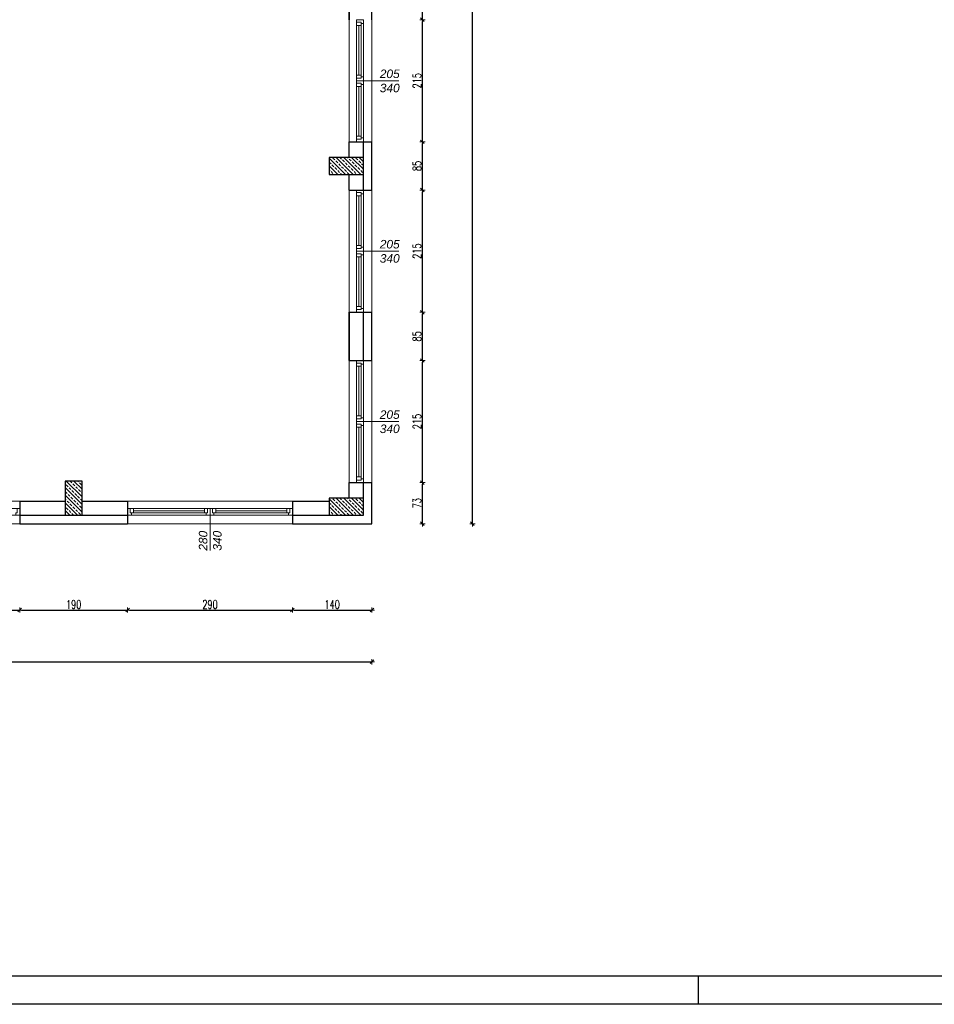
# Model space of a CAD drawing. Header units: millimetres. Extents: x 64838 to 107664, y -36848 to 0.
# Tile 76 of 109: x 87787 to 89396, y -32831 to -31097. Entities that reach past the tile are written whole.
import ezdxf

# ---------------------------------------------------------------- set-up
doc = ezdxf.new("R2010")
doc.units = ezdxf.units.MM
doc.layers.get('Defpoints').update_dxf_attribs({"color": 30})
for name, color, linetype, lineweight in [('0.35', 132, 'Continuous', 35), ('J opisy', 7, 'Continuous', 9), ('J stolarka_okna', 144, 'Continuous', 0), ('J wymiary', 1, 'Continuous', 9), ('sciany', 252, 'Continuous', 30)]:
    doc.layers.add(name, color=color, linetype=linetype, lineweight=lineweight)
doc.layers.add('e-cad_opisy', color=7, linetype='Continuous')
doc.styles.add('ADESK2', font='simplex', dxfattribs={"width": 0.7})
doc.styles.get("Standard").update_dxf_attribs({"font": 'arial.ttf'})
doc.dimstyles.new('1-100', dxfattribs={"dimscale": 1.5, "dimtxt": 10, "dimasz": 2, "dimexe": 1, "dimexo": 1, "dimgap": 1.5, "dimtad": 1, "dimdec": 0, "dimrnd": 0.5, "dimdsep": 46, "dimtxsty": 'ADESK2', "dimblk": 'wymiar', "dimcen": -1, "dimdle": 5, "dimse1": 1, "dimse2": 1, "dimclrd": 256, "dimclre": 256, "dimclrt": 256, "dimadec": 0, "dimazin": 0, "dimtfac": 1, "dimtdec": 0, "dimtix": 1, "dimtmove": 0, "dimatfit": 3, "dimfxl": 20, "dimfxlon": 1, "dimtolj": 1, "dimtzin": 0, "dimarcsym": 0})

# ---------------------------------------------------------------- blocks, each defined once
blk = doc.blocks.new('A1_poziom')
at = {"ltscale": 0.8}
blk.add_line((345.5, 0), (345.5, 5), dxfattribs=at)
for points in [[(0, 0), (0, 297), (25, 297), (25, 594), (841, 594), (841, 0)], [(30, 5), (836, 5), (836, 589), (30, 589)]]:
    blk.add_lwpolyline(points, close=True)
blk = doc.blocks.new('wymiar')
for p, q in [((1.5, 0), (-1.5, 0)), ((1.06, 1.06), (-1.06, -1.06)), ((0, 1.5), (0, -1.5))]:
    blk.add_line(p, q)
blk = doc.blocks.new('*D1442')
at = {"layer": 'Defpoints', "color": 0, "ltscale": 4}
for p in [(88406.3, -31912.5), (88495.3, -31912.5), (88406.3, -31985)]:
    blk.add_point(p, dxfattribs=at)
at = {"layer": 'J wymiary', "lineweight": -2}
blk.add_line((88495.3, -31982), (88495.3, -31915.5), dxfattribs=at)
at = {"layer": 'J wymiary', "lineweight": -2, "ltscale": 4, "xscale": 3, "yscale": 3, "zscale": 3}
for p, rotation in [((88495.3, -31912.5), 90), ((88495.3, -31985), 270)]:
    blk.add_blockref('wymiar', p, dxfattribs=dict(at, rotation=rotation))
at = {"layer": 'J wymiary', "ltscale": 4, "insert": (88485.6, -31948.7), "char_height": 15, "attachment_point": 5, "rotation": 90, "style": 'ADESK2'}
blk.add_mtext('\\A1;73', dxfattribs=at)
blk = doc.blocks.new('*D1443')
at = {"layer": 'Defpoints', "color": 0, "ltscale": 4}
for p in [(88398.6, -31697.5), (88495.3, -31697.5), (88406.3, -31912.5)]:
    blk.add_point(p, dxfattribs=at)
at = {"layer": 'J wymiary', "lineweight": -2}
blk.add_line((88495.3, -31909.5), (88495.3, -31700.5), dxfattribs=at)
at = {"layer": 'J wymiary', "lineweight": -2, "ltscale": 4, "xscale": 3, "yscale": 3, "zscale": 3}
for p, rotation in [((88495.3, -31697.5), 90), ((88495.3, -31912.5), 270)]:
    blk.add_blockref('wymiar', p, dxfattribs=dict(at, rotation=rotation))
at = {"layer": 'J wymiary', "ltscale": 4, "insert": (88485.6, -31805), "char_height": 15, "attachment_point": 5, "rotation": 90, "style": 'ADESK2'}
blk.add_mtext('\\A1;215', dxfattribs=at)
blk = doc.blocks.new('*D1444')
at = {"layer": 'Defpoints', "color": 0, "ltscale": 4}
for p in [(88398, -31612.5), (88495.3, -31612.5), (88398.6, -31697.5)]:
    blk.add_point(p, dxfattribs=at)
at = {"layer": 'J wymiary', "lineweight": -2}
blk.add_line((88495.3, -31694.5), (88495.3, -31615.5), dxfattribs=at)
at = {"layer": 'J wymiary', "lineweight": -2, "ltscale": 4, "xscale": 3, "yscale": 3, "zscale": 3}
for p, rotation in [((88495.3, -31612.5), 90), ((88495.3, -31697.5), 270)]:
    blk.add_blockref('wymiar', p, dxfattribs=dict(at, rotation=rotation))
at = {"layer": 'J wymiary', "ltscale": 4, "insert": (88485.6, -31655), "char_height": 15, "attachment_point": 5, "rotation": 90, "style": 'ADESK2'}
blk.add_mtext('\\A1;85', dxfattribs=at)
blk = doc.blocks.new('*D1445')
at = {"layer": 'Defpoints', "color": 0, "ltscale": 4}
for p in [(88400.3, -31397.5), (88495.3, -31397.5), (88398, -31612.5)]:
    blk.add_point(p, dxfattribs=at)
at = {"layer": 'J wymiary', "lineweight": -2}
blk.add_line((88495.3, -31609.5), (88495.3, -31400.5), dxfattribs=at)
at = {"layer": 'J wymiary', "lineweight": -2, "ltscale": 4, "xscale": 3, "yscale": 3, "zscale": 3}
for p, rotation in [((88495.3, -31397.5), 90), ((88495.3, -31612.5), 270)]:
    blk.add_blockref('wymiar', p, dxfattribs=dict(at, rotation=rotation))
at = {"layer": 'J wymiary', "ltscale": 4, "insert": (88485.6, -31505), "char_height": 15, "attachment_point": 5, "rotation": 90, "style": 'ADESK2'}
blk.add_mtext('\\A1;215', dxfattribs=at)
blk = doc.blocks.new('*D1446')
at = {"layer": 'Defpoints', "color": 0, "ltscale": 4}
for p in [(88398.7, -31312.5), (88495.3, -31312.5), (88400.3, -31397.5)]:
    blk.add_point(p, dxfattribs=at)
at = {"layer": 'J wymiary', "lineweight": -2}
blk.add_line((88495.3, -31394.5), (88495.3, -31315.5), dxfattribs=at)
at = {"layer": 'J wymiary', "lineweight": -2, "ltscale": 4, "xscale": 3, "yscale": 3, "zscale": 3}
for p, rotation in [((88495.3, -31312.5), 90), ((88495.3, -31397.5), 270)]:
    blk.add_blockref('wymiar', p, dxfattribs=dict(at, rotation=rotation))
at = {"layer": 'J wymiary', "ltscale": 4, "insert": (88485.6, -31355), "char_height": 15, "attachment_point": 5, "rotation": 90, "style": 'ADESK2'}
blk.add_mtext('\\A1;85', dxfattribs=at)
blk = doc.blocks.new('*D1447')
at = {"layer": 'Defpoints', "color": 0, "ltscale": 4}
for p in [(88397.6, -31097.5), (88495.3, -31097.5), (88398.7, -31312.5)]:
    blk.add_point(p, dxfattribs=at)
at = {"layer": 'J wymiary', "lineweight": -2}
blk.add_line((88495.3, -31309.5), (88495.3, -31100.5), dxfattribs=at)
at = {"layer": 'J wymiary', "lineweight": -2, "ltscale": 4, "xscale": 3, "yscale": 3, "zscale": 3}
for p, rotation in [((88495.3, -31097.5), 90), ((88495.3, -31312.5), 270)]:
    blk.add_blockref('wymiar', p, dxfattribs=dict(at, rotation=rotation))
at = {"layer": 'J wymiary', "ltscale": 4, "insert": (88485.6, -31205), "char_height": 15, "attachment_point": 5, "rotation": 90, "style": 'ADESK2'}
blk.add_mtext('\\A1;215', dxfattribs=at)
blk = doc.blocks.new('*D1448')
at = {"layer": 'Defpoints', "color": 0, "ltscale": 4}
for p in [(88398.6, -31012.5), (88495.3, -31012.5), (88397.6, -31097.5)]:
    blk.add_point(p, dxfattribs=at)
at = {"layer": 'J wymiary', "lineweight": -2}
blk.add_line((88495.3, -31094.5), (88495.3, -31015.5), dxfattribs=at)
at = {"layer": 'J wymiary', "lineweight": -2, "ltscale": 4, "xscale": 3, "yscale": 3, "zscale": 3}
for p, rotation in [((88495.3, -31012.5), 90), ((88495.3, -31097.5), 270)]:
    blk.add_blockref('wymiar', p, dxfattribs=dict(at, rotation=rotation))
at = {"layer": 'J wymiary', "ltscale": 4, "insert": (88485.6, -31055), "char_height": 15, "attachment_point": 5, "rotation": 90, "style": 'ADESK2'}
blk.add_mtext('\\A1;85', dxfattribs=at)
blk = doc.blocks.new('*D1459')
at = {"layer": 'Defpoints', "color": 0, "ltscale": 4}
for p in [(88406.3, -28380), (88583.3, -28380), (88406.3, -31985)]:
    blk.add_point(p, dxfattribs=at)
at = {"layer": 'J wymiary', "lineweight": -2}
blk.add_line((88583.3, -31982), (88583.3, -28383), dxfattribs=at)
at = {"layer": 'J wymiary', "lineweight": -2, "ltscale": 4, "xscale": 3, "yscale": 3, "zscale": 3}
for p, rotation in [((88583.3, -28380), 90), ((88583.3, -31985), 270)]:
    blk.add_blockref('wymiar', p, dxfattribs=dict(at, rotation=rotation))
at = {"layer": 'J wymiary', "ltscale": 4, "insert": (88573.6, -30182.5), "char_height": 15, "attachment_point": 5, "rotation": 90, "style": 'ADESK2'}
blk.add_mtext('\\A1;3605', dxfattribs=at)
blk = doc.blocks.new('*D1538')
at = {"layer": 'Defpoints', "color": 0, "ltscale": 4}
for p in [(90011.7, -30609.5), (88181.3, -31985), (92770.3, -31985)]:
    blk.add_point(p, dxfattribs=at)
at = {"layer": 'J wymiary', "lineweight": -2}
blk.add_line((92770.3, -30612.5), (92770.3, -31982), dxfattribs=at)
at = {"layer": 'J wymiary', "lineweight": -2, "ltscale": 4, "xscale": 3, "yscale": 3, "zscale": 3}
for p, rotation in [((92770.3, -30609.5), 90), ((92770.3, -31985), 270)]:
    blk.add_blockref('wymiar', p, dxfattribs=dict(at, rotation=rotation))
at = {"layer": 'J wymiary', "ltscale": 4, "insert": (92760.6, -31297.2), "char_height": 15, "attachment_point": 5, "rotation": 90, "style": 'ADESK2'}
blk.add_mtext('\\A1;1376', dxfattribs=at)
blk = doc.blocks.new('*D1539')
at = {"layer": 'Defpoints', "color": 0, "ltscale": 4}
for p in [(89812.9, -30609.5), (88258, -31985), (92658.4, -31985)]:
    blk.add_point(p, dxfattribs=at)
at = {"layer": 'J wymiary', "lineweight": -2}
blk.add_line((92658.4, -30612.5), (92658.4, -31982), dxfattribs=at)
at = {"layer": 'J wymiary', "lineweight": -2, "ltscale": 4, "xscale": 3, "yscale": 3, "zscale": 3}
for p, rotation in [((92658.4, -30609.5), 90), ((92658.4, -31985), 270)]:
    blk.add_blockref('wymiar', p, dxfattribs=dict(at, rotation=rotation))
at = {"layer": 'J wymiary', "ltscale": 4, "insert": (92648.7, -31297.2), "char_height": 15, "attachment_point": 5, "rotation": 90, "style": 'ADESK2'}
blk.add_mtext('\\A1;1376', dxfattribs=at)
blk = doc.blocks.new('*D1540')
at = {"layer": 'Defpoints', "color": 0, "ltscale": 4}
for p in [(91213.3, -27798.5), (92855.5, -27798.5), (88406.3, -31985)]:
    blk.add_point(p, dxfattribs=at)
at = {"layer": 'J wymiary', "lineweight": -2}
blk.add_line((92855.5, -31982), (92855.5, -27801.5), dxfattribs=at)
at = {"layer": 'J wymiary', "lineweight": -2, "ltscale": 4, "xscale": 3, "yscale": 3, "zscale": 3}
for p, rotation in [((92855.5, -27798.5), 90), ((92855.5, -31985), 270)]:
    blk.add_blockref('wymiar', p, dxfattribs=dict(at, rotation=rotation))
at = {"layer": 'J wymiary', "ltscale": 4, "insert": (92845.7, -29891.7), "char_height": 15, "attachment_point": 5, "rotation": 90, "style": 'ADESK2'}
blk.add_mtext('\\A1;4187', dxfattribs=at)
blk = doc.blocks.new('*D1546')
at = {"layer": 'Defpoints', "color": 0, "ltscale": 4}
for p in [(87496.5, -31975), (87786.5, -31978.9), (87786.5, -32136.8)]:
    blk.add_point(p, dxfattribs=at)
at = {"layer": 'J wymiary', "lineweight": -2}
blk.add_line((87499.5, -32136.8), (87783.5, -32136.8), dxfattribs=at)
at = {"layer": 'J wymiary', "lineweight": -2, "ltscale": 4, "xscale": 3, "yscale": 3, "zscale": 3, "rotation": 180}
blk.add_blockref('wymiar', (87496.5, -32136.8), dxfattribs=at)
at = {"layer": 'J wymiary', "lineweight": -2, "ltscale": 4, "xscale": 3, "yscale": 3, "zscale": 3}
blk.add_blockref('wymiar', (87786.5, -32136.8), dxfattribs=at)
at = {"layer": 'J wymiary', "ltscale": 4, "insert": (87641.5, -32127), "char_height": 15, "attachment_point": 5, "style": 'ADESK2'}
blk.add_mtext('\\A1;290', dxfattribs=at)
blk = doc.blocks.new('*D1547')
at = {"layer": 'Defpoints', "color": 0, "ltscale": 4}
for p in [(87786.5, -31978.9), (87976.5, -31977.7), (87976.5, -32136.8)]:
    blk.add_point(p, dxfattribs=at)
at = {"layer": 'J wymiary', "lineweight": -2}
blk.add_line((87789.5, -32136.8), (87973.5, -32136.8), dxfattribs=at)
at = {"layer": 'J wymiary', "lineweight": -2, "ltscale": 4, "xscale": 3, "yscale": 3, "zscale": 3, "rotation": 180}
blk.add_blockref('wymiar', (87786.5, -32136.8), dxfattribs=at)
at = {"layer": 'J wymiary', "lineweight": -2, "ltscale": 4, "xscale": 3, "yscale": 3, "zscale": 3}
blk.add_blockref('wymiar', (87976.5, -32136.8), dxfattribs=at)
at = {"layer": 'J wymiary', "ltscale": 4, "insert": (87881.5, -32127), "char_height": 15, "attachment_point": 5, "style": 'ADESK2'}
blk.add_mtext('\\A1;190', dxfattribs=at)
blk = doc.blocks.new('*D1548')
at = {"layer": 'Defpoints', "color": 0, "ltscale": 4}
for p in [(87976.5, -31977.7), (88266.5, -31976.7), (88266.5, -32136.8)]:
    blk.add_point(p, dxfattribs=at)
at = {"layer": 'J wymiary', "lineweight": -2}
blk.add_line((87979.5, -32136.8), (88263.5, -32136.8), dxfattribs=at)
at = {"layer": 'J wymiary', "lineweight": -2, "ltscale": 4, "xscale": 3, "yscale": 3, "zscale": 3, "rotation": 180}
blk.add_blockref('wymiar', (87976.5, -32136.8), dxfattribs=at)
at = {"layer": 'J wymiary', "lineweight": -2, "ltscale": 4, "xscale": 3, "yscale": 3, "zscale": 3}
blk.add_blockref('wymiar', (88266.5, -32136.8), dxfattribs=at)
at = {"layer": 'J wymiary', "ltscale": 4, "insert": (88121.5, -32127), "char_height": 15, "attachment_point": 5, "style": 'ADESK2'}
blk.add_mtext('\\A1;290', dxfattribs=at)
blk = doc.blocks.new('*D1549')
at = {"layer": 'Defpoints', "color": 0, "ltscale": 4}
for p in [(88266.5, -31976.7), (88406.3, -31977.7), (88406.3, -32136.8)]:
    blk.add_point(p, dxfattribs=at)
at = {"layer": 'J wymiary', "lineweight": -2}
blk.add_line((88269.5, -32136.8), (88403.3, -32136.8), dxfattribs=at)
at = {"layer": 'J wymiary', "lineweight": -2, "ltscale": 4, "xscale": 3, "yscale": 3, "zscale": 3, "rotation": 180}
blk.add_blockref('wymiar', (88266.5, -32136.8), dxfattribs=at)
at = {"layer": 'J wymiary', "lineweight": -2, "ltscale": 4, "xscale": 3, "yscale": 3, "zscale": 3}
blk.add_blockref('wymiar', (88406.3, -32136.8), dxfattribs=at)
at = {"layer": 'J wymiary', "ltscale": 4, "insert": (88336.4, -32127), "char_height": 15, "attachment_point": 5, "style": 'ADESK2'}
blk.add_mtext('\\A1;140', dxfattribs=at)
blk = doc.blocks.new('*D1550')
at = {"layer": 'Defpoints', "color": 0, "ltscale": 4}
for p in [(86396.3, -31985), (88406.3, -31985), (88406.3, -32228)]:
    blk.add_point(p, dxfattribs=at)
at = {"layer": 'J wymiary', "lineweight": -2}
blk.add_line((86399.3, -32228), (88403.3, -32228), dxfattribs=at)
at = {"layer": 'J wymiary', "lineweight": -2, "ltscale": 4, "xscale": 3, "yscale": 3, "zscale": 3, "rotation": 180}
blk.add_blockref('wymiar', (86396.3, -32228), dxfattribs=at)
at = {"layer": 'J wymiary', "lineweight": -2, "ltscale": 4, "xscale": 3, "yscale": 3, "zscale": 3}
blk.add_blockref('wymiar', (88406.3, -32228), dxfattribs=at)
at = {"layer": 'J wymiary', "ltscale": 4, "insert": (87401.3, -32218.2), "char_height": 15, "attachment_point": 5, "style": 'ADESK2'}
blk.add_mtext('\\A1;2010', dxfattribs=at)

msp = doc.modelspace()

# ---------------------------------------------------------------- hatches: boundary and pattern name
at = {"layer": 'J opisy'}
h = msp.add_hatch(dxfattribs=at)
h.set_pattern_fill('ANSI33', color=256, scale=1.5, angle=90, style=0)
h.set_pattern_definition([(135, (94811.987, 26957.007), (-6.7351921, -6.7351921), []), (135, (94811.987, 26963.743), (-6.7351921, -6.7351921), [4.7625, -2.38125])])
h.paths.add_polyline_path([(88366.27, -31339.98), (88331.27, -31339.98), (88331.27, -31369.98), (88366.27, -31369.98), (88391.27, -31369.98), (88391.27, -31339.98)])
h = msp.add_hatch(dxfattribs=at)
h.set_pattern_fill('ANSI33', color=256, scale=1.5, angle=90, style=0)
h.set_pattern_definition([(135, (95771.987, 29357.007), (-6.7351921, -6.7351921), []), (135, (95771.987, 29363.743), (-6.7351921, -6.7351921), [4.7625, -2.38125])])
h.paths.add_polyline_path([(87896.27, -31909.98), (87866.27, -31909.98), (87866.27, -31944.98), (87866.27, -31969.98), (87896.27, -31969.98), (87896.27, -31944.98)])
h = msp.add_hatch(dxfattribs=at)
h.set_pattern_fill('ANSI33', color=256, scale=1.5, angle=90, style=0)
h.set_pattern_definition([(135, (94811.987, 26357.007), (-6.7351921, -6.7351921), []), (135, (94811.987, 26363.743), (-6.7351921, -6.7351921), [4.7625, -2.38125])])
h.paths.add_polyline_path([(88366.27, -31939.98), (88331.27, -31939.98), (88331.27, -31969.98), (88366.27, -31969.98), (88391.27, -31969.98), (88391.27, -31939.98)])

# ---------------------------------------------------------------- linework, layer by layer
at = {"layer": '0.35'}
for p, q in [((88366.27, -31097.48), (88366.27, -31012.48)), ((88366.27, -31697.48), (88366.27, -31612.48))]:
    msp.add_line(p, q, dxfattribs=at)
at = {"layer": 'J stolarka_okna'}
for p, q in [((88366.27, -31312.48), (88366.27, -31097.48)), ((88406.27, -31097.48), (88406.27, -31312.48)), ((88366.27, -31612.48), (88366.27, -31397.48)), ((88406.27, -31397.48), (88406.27, -31612.48)), ((88366.27, -31912.48), (88366.27, -31697.48)), ((88406.27, -31697.48), (88406.27, -31912.48)), ((87496.5, -31944.98), (87786.5, -31944.98)), ((87976.5, -31944.98), (88266.5, -31944.98)), ((87786.5, -31984.98), (87496.5, -31984.98)), ((88266.5, -31984.98), (87976.5, -31984.98))]:
    msp.add_line(p, q, dxfattribs=at)
at = {"layer": 'J stolarka_okna', "linetype": 'Continuous', "lineweight": 9}
for p, q in [((88379.27, -31097.48), (88379.27, -31204.98)), ((88391.27, -31097.48), (88391.27, -31204.98)), ((88383.27, -31107.48), (88383.27, -31194.98)), ((88387.27, -31107.48), (88387.27, -31194.98)), ((88379.27, -31312.48), (88379.27, -31204.98)), ((88383.27, -31302.48), (88383.27, -31214.98)), ((88387.27, -31302.48), (88387.27, -31214.98)), ((88391.27, -31312.48), (88391.27, -31204.98)), ((88379.27, -31397.48), (88379.27, -31504.98)), ((88383.27, -31407.48), (88383.27, -31494.98)), ((88387.27, -31407.48), (88387.27, -31494.98)), ((88391.27, -31397.48), (88391.27, -31504.98)), ((88379.27, -31612.48), (88379.27, -31504.98)), ((88383.27, -31602.48), (88383.27, -31514.98)), ((88387.27, -31602.48), (88387.27, -31514.98)), ((88391.27, -31612.48), (88391.27, -31504.98)), ((88379.27, -31697.48), (88379.27, -31804.98)), ((88391.27, -31697.48), (88391.27, -31804.98)), ((88383.27, -31707.48), (88383.27, -31794.98)), ((88387.27, -31707.48), (88387.27, -31794.98)), ((88379.27, -31912.48), (88379.27, -31804.98)), ((88391.27, -31912.48), (88391.27, -31804.98)), ((88383.27, -31902.48), (88383.27, -31814.98)), ((88387.27, -31902.48), (88387.27, -31814.98)), ((87786.5, -31957.98), (87641.5, -31957.98)), ((87976.5, -31957.98), (88121.5, -31957.98)), ((87986.5, -31961.98), (88111.5, -31961.98)), ((87986.5, -31965.98), (88111.5, -31965.98)), ((88266.5, -31957.98), (88121.5, -31957.98)), ((88256.5, -31961.98), (88131.5, -31961.98)), ((88256.5, -31965.98), (88131.5, -31965.98)), ((87786.5, -31969.98), (87641.5, -31969.98)), ((87976.5, -31969.98), (88121.5, -31969.98)), ((88266.5, -31969.98), (88121.5, -31969.98))]:
    msp.add_line(p, q, dxfattribs=at)
for points in [[(88379.27, -31101.98), (88379.27, -31097.48), (88391.27, -31097.48), (88391.27, -31104.23), (88387.27, -31104.23), (88387.27, -31101.98)], [(88379.27, -31107.48), (88379.27, -31101.98), (88387.27, -31101.98), (88387.27, -31107.48)], [(88379.27, -31194.98), (88379.27, -31200.48), (88387.27, -31200.48), (88387.27, -31194.98)], [(88379.27, -31200.48), (88379.27, -31204.98), (88391.27, -31204.98), (88391.27, -31198.23), (88387.27, -31198.23), (88387.27, -31200.48)], [(88379.27, -31209.48), (88379.27, -31204.98), (88391.27, -31204.98), (88391.27, -31211.73), (88387.27, -31211.73), (88387.27, -31209.48)], [(88379.27, -31214.98), (88379.27, -31209.48), (88387.27, -31209.48), (88387.27, -31214.98)], [(88379.27, -31302.48), (88379.27, -31307.98), (88387.27, -31307.98), (88387.27, -31302.48)], [(88379.27, -31307.98), (88379.27, -31312.48), (88391.27, -31312.48), (88391.27, -31305.73), (88387.27, -31305.73), (88387.27, -31307.98)], [(88379.27, -31401.98), (88379.27, -31397.48), (88391.27, -31397.48), (88391.27, -31404.23), (88387.27, -31404.23), (88387.27, -31401.98)], [(88379.27, -31407.48), (88379.27, -31401.98), (88387.27, -31401.98), (88387.27, -31407.48)], [(88379.27, -31494.98), (88379.27, -31500.48), (88387.27, -31500.48), (88387.27, -31494.98)], [(88379.27, -31500.48), (88379.27, -31504.98), (88391.27, -31504.98), (88391.27, -31498.23), (88387.27, -31498.23), (88387.27, -31500.48)], [(88379.27, -31509.48), (88379.27, -31504.98), (88391.27, -31504.98), (88391.27, -31511.73), (88387.27, -31511.73), (88387.27, -31509.48)], [(88379.27, -31514.98), (88379.27, -31509.48), (88387.27, -31509.48), (88387.27, -31514.98)], [(88379.27, -31602.48), (88379.27, -31607.98), (88387.27, -31607.98), (88387.27, -31602.48)], [(88379.27, -31607.98), (88379.27, -31612.48), (88391.27, -31612.48), (88391.27, -31605.73), (88387.27, -31605.73), (88387.27, -31607.98)], [(88379.27, -31701.98), (88379.27, -31697.48), (88391.27, -31697.48), (88391.27, -31704.23), (88387.27, -31704.23), (88387.27, -31701.98)], [(88379.27, -31707.48), (88379.27, -31701.98), (88387.27, -31701.98), (88387.27, -31707.48)], [(88379.27, -31794.98), (88379.27, -31800.48), (88387.27, -31800.48), (88387.27, -31794.98)], [(88379.27, -31800.48), (88379.27, -31804.98), (88391.27, -31804.98), (88391.27, -31798.23), (88387.27, -31798.23), (88387.27, -31800.48)], [(88379.27, -31809.48), (88379.27, -31804.98), (88391.27, -31804.98), (88391.27, -31811.73), (88387.27, -31811.73), (88387.27, -31809.48)], [(88379.27, -31814.98), (88379.27, -31809.48), (88387.27, -31809.48), (88387.27, -31814.98)], [(88379.27, -31902.48), (88379.27, -31907.98), (88387.27, -31907.98), (88387.27, -31902.48)], [(88379.27, -31907.98), (88379.27, -31912.48), (88391.27, -31912.48), (88391.27, -31905.73), (88387.27, -31905.73), (88387.27, -31907.98)], [(87782, -31957.98), (87786.5, -31957.98), (87786.5, -31969.98), (87779.75, -31969.98), (87779.75, -31965.98), (87782, -31965.98)], [(87981, -31957.98), (87976.5, -31957.98), (87976.5, -31969.98), (87983.25, -31969.98), (87983.25, -31965.98), (87981, -31965.98)], [(87986.5, -31957.98), (87981, -31957.98), (87981, -31965.98), (87986.5, -31965.98)], [(88111.5, -31957.98), (88117, -31957.98), (88117, -31965.98), (88111.5, -31965.98)], [(88117, -31957.98), (88121.5, -31957.98), (88121.5, -31969.98), (88114.75, -31969.98), (88114.75, -31965.98), (88117, -31965.98)], [(88126, -31957.98), (88121.5, -31957.98), (88121.5, -31969.98), (88128.25, -31969.98), (88128.25, -31965.98), (88126, -31965.98)], [(88131.5, -31957.98), (88126, -31957.98), (88126, -31965.98), (88131.5, -31965.98)], [(88256.5, -31957.98), (88262, -31957.98), (88262, -31965.98), (88256.5, -31965.98)], [(88262, -31957.98), (88266.5, -31957.98), (88266.5, -31969.98), (88259.75, -31969.98), (88259.75, -31965.98), (88262, -31965.98)]]:
    msp.add_lwpolyline(points, close=True, dxfattribs=at)
at = {"layer": 'sciany'}
for p, q in [((88406.27, -31097.48), (88406.27, -31012.48)), ((88366.27, -31339.98), (88366.27, -31312.48)), ((88366.27, -31312.48), (88406.27, -31312.48)), ((88391.27, -31397.48), (88391.27, -31312.48)), ((88406.27, -31397.48), (88406.27, -31312.48)), ((88366.27, -31397.48), (88366.27, -31369.98)), ((88366.27, -31397.48), (88406.27, -31397.48)), ((88366.27, -31612.48), (88406.27, -31612.48)), ((88366.27, -31697.48), (88366.27, -31612.48)), ((88391.27, -31697.48), (88391.27, -31612.48)), ((88406.27, -31697.48), (88406.27, -31612.48)), ((88366.27, -31697.48), (88406.27, -31697.48)), ((88366.27, -31939.98), (88366.27, -31912.48)), ((88366.27, -31912.48), (88406.27, -31912.48)), ((88391.27, -31969.98), (88391.27, -31912.48)), ((88406.27, -31984.98), (88406.27, -31912.48)), ((87786.5, -31944.98), (87866.27, -31944.98)), ((87786.5, -31944.98), (87786.5, -31984.98)), ((87896.27, -31944.98), (87976.5, -31944.98)), ((87976.5, -31944.98), (87976.5, -31984.98)), ((88266.5, -31944.98), (88331.27, -31944.98)), ((88266.5, -31944.98), (88266.5, -31984.98)), ((87786.5, -31969.98), (87976.5, -31969.98)), ((88266.5, -31969.98), (88341.27, -31969.98)), ((87786.5, -31984.98), (87976.5, -31984.98)), ((88266.5, -31984.98), (88406.27, -31984.98))]:
    msp.add_line(p, q, dxfattribs=at)
for points in [[(88331.27, -31339.98), (88331.27, -31369.98), (88391.27, -31369.98), (88391.27, -31339.98)], [(87866.27, -31969.98), (87896.27, -31969.98), (87896.27, -31909.98), (87866.27, -31909.98)], [(88331.27, -31939.98), (88331.27, -31969.98), (88391.27, -31969.98), (88391.27, -31939.98)]]:
    msp.add_lwpolyline(points, close=True, dxfattribs=at)

# ---------------------------------------------------------------- block references
at = {"layer": 'e-cad_opisy', "ltscale": 4, "xscale": 10, "yscale": 10, "zscale": 10}
msp.add_blockref('A1_poziom', (85525.87, -32831.02), dxfattribs=at)

# ---------------------------------------------------------------- dimensions: what is measured, and where the dimension line sits
at = {"layer": 'J wymiary'}
for base, p1, p2, picture, middle in [((88495.31, -31012.48), (88397.63, -31097.48), (88398.64, -31012.48), '*D1448', (88485.56, -31054.98)), ((88495.31, -31312.48), (88400.3, -31397.48), (88398.68, -31312.48), '*D1446', (88485.56, -31354.98)), ((88495.31, -31612.48), (88398.64, -31697.48), (88398.01, -31612.48), '*D1444', (88485.56, -31654.98)), ((88495.30718799, -31912.47890319), (88406.26792966, -31984.97890319), (88406.26792966, -31912.47890319), '*D1442', (88485.55718799, -31948.72890319))]:
    dim = msp.add_linear_dim(base=base, p1=p1, p2=p2, angle=90, dimstyle='1-100', override={"dimblk": 'wymiar'}, dxfattribs=at)
    dim.commit()
    dim.dimension.update_dxf_attribs({"geometry": picture, "text_midpoint": middle})
for base, p1, p2, picture, middle in [((87786.5, -32136.8), (87496.5, -31975.02), (87786.5, -31978.88), '*D1546', (87641.5, -32127.05)), ((87976.5, -32136.8), (87786.5, -31978.88), (87976.5, -31977.67), '*D1547', (87881.5, -32127.05)), ((88406.27, -32136.8), (88266.5, -31976.7), (88406.27, -31977.67), '*D1549', (88336.38, -32127.05))]:
    dim = msp.add_linear_dim(base=base, p1=p1, p2=p2, dimstyle='1-100', override={"dimblk": 'wymiar'}, dxfattribs=at)
    dim.commit()
    dim.dimension.update_dxf_attribs({"geometry": picture, "text_midpoint": middle})

# ---------------------------------------------------------------- next in the draw order: texts
at = {"layer": 'J opisy', "char_height": 15, "width": 30.2063, "attachment_point": 5, "bg_fill": 2}
for insert in [(88437.72, -31205.35), (88437.72, -31505.35), (88437.72, -31805.35)]:
    msp.add_mtext('{\\fArial|b0|i1|c238|p18;205\\P340}', dxfattribs=dict(at, insert=insert))
at = {"layer": 'J opisy', "insert": (88121.88, -32014.79), "char_height": 15, "width": 30.2063, "attachment_point": 5, "rotation": 90, "bg_fill": 2}
msp.add_mtext('{\\fArial|b0|i1|c238|p18;280\\P340}', dxfattribs=at)

# ---------------------------------------------------------------- next in the draw order: linework, layer by layer
at = {"layer": 'J opisy', "linetype": 'Continuous', "lineweight": 9}
for p, q in [((88391.27, -31204.98), (88453.44, -31204.98)), ((88391.27, -31504.98), (88453.44, -31504.98)), ((88391.27, -31804.98), (88453.44, -31804.98)), ((88121.5, -31969.98), (88121.5, -32032.15))]:
    msp.add_line(p, q, dxfattribs=at)

# ---------------------------------------------------------------- next in the draw order: dimensions: what is measured, and where the dimension line sits
at = {"layer": 'J wymiary'}
for base, p1, p2, picture, middle in [((92855.46706132, -27798.47890319), (88406.26792966, -31984.97890319), (91213.26792966, -27798.47890319), '*D1540', (92845.71706132, -29891.72890319)), ((88583.3, -28379.98), (88406.27, -31984.98), (88406.27, -28379.98), '*D1459', (88573.55, -30182.48)), ((92770.30361331, -31984.97890319), (90011.65425738, -30609.47890319), (88181.33682365, -31984.97890319), '*D1538', (92760.55361331, -31297.22890319)), ((92658.44000241, -31984.97890319), (89812.85112578, -30609.47890319), (88257.98091045, -31984.97890319), '*D1539', (92648.69000241, -31297.22890319)), ((88495.31, -31097.48), (88398.68, -31312.48), (88397.63, -31097.48), '*D1447', (88485.56, -31204.98)), ((88495.31, -31397.48), (88398.01, -31612.48), (88400.3, -31397.48), '*D1445', (88485.56, -31504.98)), ((88495.31, -31697.48), (88406.27, -31912.48), (88398.64, -31697.48), '*D1443', (88485.56, -31804.98))]:
    dim = msp.add_linear_dim(base=base, p1=p1, p2=p2, angle=90, dimstyle='1-100', override={"dimblk": 'wymiar'}, dxfattribs=at)
    dim.commit()
    dim.dimension.update_dxf_attribs({"geometry": picture, "text_midpoint": middle})
for base, p1, p2, picture, middle in [((88266.5, -32136.8), (87976.5, -31977.67), (88266.5, -31976.7), '*D1548', (88121.5, -32127.05)), ((88406.27, -32227.95), (86396.27, -31984.98), (88406.27, -31984.98), '*D1550', (87401.27, -32218.2))]:
    dim = msp.add_linear_dim(base=base, p1=p1, p2=p2, dimstyle='1-100', override={"dimblk": 'wymiar'}, dxfattribs=at)
    dim.commit()
    dim.dimension.update_dxf_attribs({"geometry": picture, "text_midpoint": middle})

doc.saveas('drawing.dxf')
